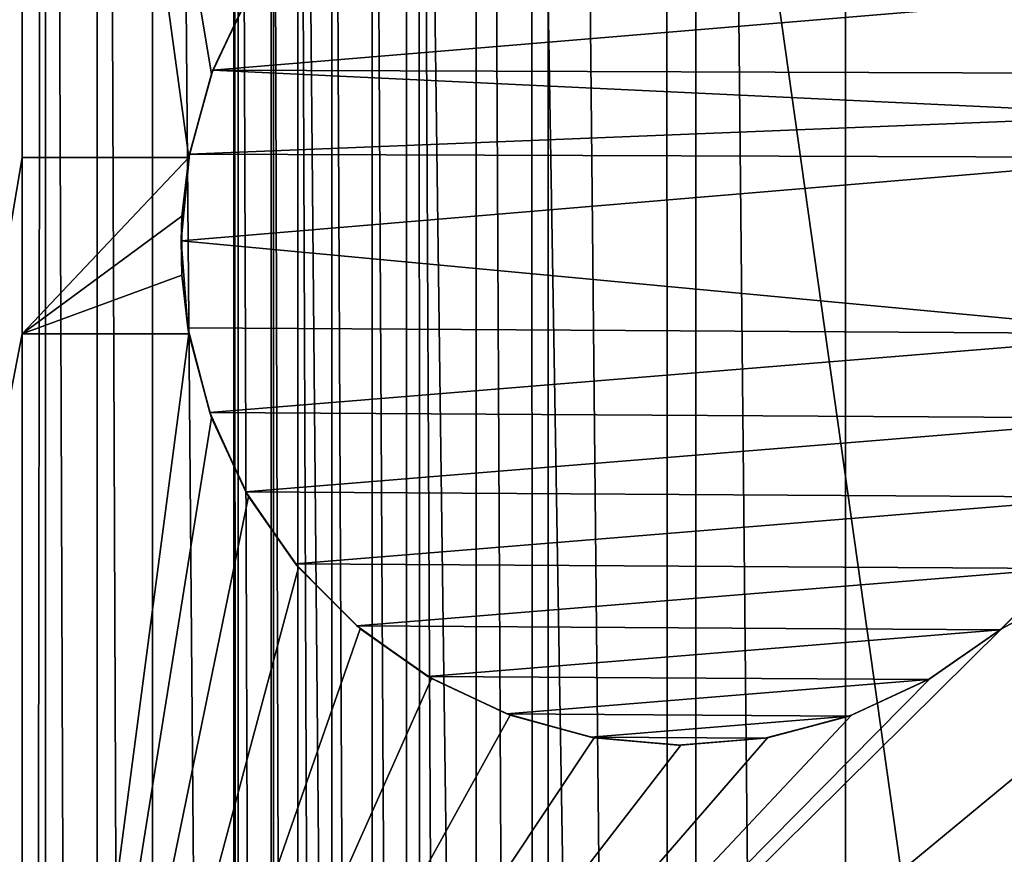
# Model space of a CAD drawing. Header units: metres. Extents: x -206 to 75, y -104 to 104.
# Tile 234 of 256: x -193 to -184, y 20 to 27. Entities that reach past the tile are written whole.
import ezdxf

# ---------------------------------------------------------------- set-up
doc = ezdxf.new("R2010")
doc.units = ezdxf.units.M
doc.layers.add('solid_01_1-CONSUMER_THERM_B_125288', color=7, linetype='CONTINUOUS')

msp = doc.modelspace()

# ---------------------------------------------------------------- linework, layer by layer
at = {"layer": 'solid_01_1-CONSUMER_THERM_B_125288'}
for points in [[(-168.648926, 67.29171), (-200.493088, -75.033852), (-200.514557, 74.966148)], [(-190.720612, -45.683636, 1.5), (-200.514557, 74.966148, 1.5), (-200.493088, -75.033852, 1.5)], [(-190.792786, -44.707626, 1.5), (-190.805618, 44.64188, 1.5), (-200.514557, 74.966148, 1.5)], [(-190.720612, -45.683636, 1.5), (-190.792786, -44.707626, 1.5), (-200.514557, 74.966148, 1.5)], [(-168.648926, 67.29171), (-168.75058, 66.747505), (-200.493088, -75.033852)], [(-168.75058, 66.747505), (-168.750504, 66.193886), (-200.493088, -75.033852)], [(-168.750504, 66.193886), (-168.731537, -66.252495), (-200.493088, -75.033852)], [(-185.604614, 63.572178, 75.400002), (-186.875885, 63.481842, 75.400002), (-185.595474, -63.627823, 75.400002)], [(-185.604614, 63.572178, 75.400002), (-173.510132, -37.518787, 75.400002), (-173.510162, 37.481213, 75.400002)], [(-185.604614, 63.572178, 75.400002), (-173.448456, -38.30254, 75.400002), (-173.510132, -37.518787, 75.400002)], [(-185.604614, 63.572178, 75.400002), (-185.595474, -63.627823, 75.400002), (-173.448456, -38.30254, 75.400002)], [(-186.875885, 63.481842, 75.400002), (-188.131836, 63.209873, 75.400002), (-186.86676, -63.53767, 75.400002)], [(-186.875885, 63.481842, 75.400002), (-186.86676, -63.53767, 75.400002), (-185.595474, -63.627823, 75.400002)], [(-188.131836, 63.209873, 75.400002), (-188.743393, 63.006863, 75.400002), (-188.122757, -63.265884, 75.400002)], [(-188.131836, 63.209873, 75.400002), (-188.122757, -63.265884, 75.400002), (-186.86676, -63.53767, 75.400002)], [(-188.743393, 63.006863, 75.400002), (-189.338531, 62.760765, 75.400002), (-188.734344, -63.062962, 75.400002)], [(-188.743393, 63.006863, 75.400002), (-188.734344, -63.062962, 75.400002), (-188.122757, -63.265884, 75.400002)], [(-189.338531, 62.760765, 75.400002), (-190.467224, 62.145069, 75.400002), (-189.329514, -62.816952, 75.400002)], [(-189.338531, 62.760765, 75.400002), (-189.329514, -62.816952, 75.400002), (-188.734344, -63.062962, 75.400002)], [(-190.467224, 62.145069, 75.400002), (-191.497131, 61.374428, 75.400002), (-190.458282, -62.201416, 75.400002)], [(-190.467224, 62.145069, 75.400002), (-190.458282, -62.201416, 75.400002), (-189.329514, -62.816952, 75.400002)], [(-191.497131, 61.374428, 75.400002), (-191.968384, 60.935677, 75.400002), (-191.488312, -61.430923, 75.400002)], [(-191.497131, 61.374428, 75.400002), (-191.488312, -61.430923, 75.400002), (-190.458282, -62.201416, 75.400002)], [(-191.968384, 60.935677, 75.400002), (-192.407074, 60.464352, 75.400002), (-191.959625, -60.992237, 75.400002)], [(-191.968384, 60.935677, 75.400002), (-191.959625, -60.992237, 75.400002), (-191.488312, -61.430923, 75.400002)], [(-192.407074, 60.464352, 75.400002), (-193.177567, 59.434338, 75.400002), (-192.511902, -14.2783, 75.400002)], [(-192.407074, 60.464352, 75.400002), (-192.511902, -14.2783, 75.400002), (-192.398376, -60.520977, 75.400002)], [(-192.407074, 60.464352, 75.400002), (-192.398376, -60.520977, 75.400002), (-191.959625, -60.992237, 75.400002)], [(-194.601044, 13.871215, 69.400002), (-193.177567, 59.434341, 69.400002), (-192.603973, 54.571674, 69.400002)], [(-193.177567, 59.434338, 75.400002), (-192.644226, -11.660436, 75.400002), (-192.511902, -14.2783, 75.400002)], [(-194.601044, 13.871215, 69.400002), (-192.603973, 54.571674, 69.400002), (-192.602753, 37.571674, 69.400002)], [(-190.755585, -42.752499, 1.5), (-190.767761, 42.686893, 1.5), (-190.805618, 44.64188, 1.5)], [(-190.792786, -44.707626, 1.5), (-190.755585, -42.752499, 1.5), (-190.805618, 44.64188, 1.5)], [(-190.4776, -40.818287, 1.5), (-190.489151, 40.752857, 1.5), (-190.767761, 42.686893, 1.5)], [(-190.755585, -42.752499, 1.5), (-190.4776, -40.818287, 1.5), (-190.767761, 42.686893, 1.5)], [(-190.249329, -39.867092, 1.5), (-190.260574, 39.801739, 1.5), (-190.489151, 40.752857, 1.5)], [(-190.4776, -40.818287, 1.5), (-190.249329, -39.867092, 1.5), (-190.489151, 40.752857, 1.5)], [(-189.962341, -38.930828, 1.5), (-189.973282, 38.865559, 1.5), (-190.260574, 39.801739, 1.5)], [(-190.249329, -39.867092, 1.5), (-189.962341, -38.930828, 1.5), (-190.260574, 39.801739, 1.5)], [(-189.617798, -38.013813, 1.5), (-189.628448, 37.948685, 1.5), (-189.973282, 38.865559, 1.5)], [(-189.962341, -38.930828, 1.5), (-189.617798, -38.013813, 1.5), (-189.973282, 38.865559, 1.5)], [(-189.217484, -37.120647, 1.5), (-189.227875, 37.055695, 1.5), (-189.628448, 37.948685, 1.5)], [(-189.617798, -38.013813, 1.5), (-189.217484, -37.120647, 1.5), (-189.628448, 37.948685, 1.5)], [(-194.601044, 13.871215, 69.400002), (-192.602753, 37.571674, 69.400002), (-192.602646, 36.071674, 69.400002)], [(-188.259018, -35.423119, 1.5), (-188.268982, 35.358646, 1.5), (-189.227875, 37.055695, 1.5)], [(-189.217484, -37.120647, 1.5), (-188.259018, -35.423119, 1.5), (-189.227875, 37.055695, 1.5)], [(-194.601044, 13.871215, 69.400002), (-192.602646, 36.071674, 69.400002), (-192.601898, 25.721674, 69.400002)], [(-192.601898, 25.721674, 72.400002), (-192.601898, 25.721674, 69.400002), (-192.602646, 36.071674, 69.400002)], [(-192.602646, 36.071674, 72.400002), (-192.601898, 25.721674, 72.400002), (-192.602646, 36.071674, 69.400002)], [(-192.602646, 36.071674, 72.400002), (-190.680054, 27.101212, 72.400002), (-190.992599, 26.433706, 72.400002)], [(-192.602646, 36.071674, 72.400002), (-190.992599, 26.433706, 72.400002), (-191.185196, 25.721775, 72.400002)], [(-192.602646, 36.071674, 72.400002), (-191.185196, 25.721775, 72.400002), (-192.601898, 25.721674, 72.400002)], [(-186.25264, 36.072128, 72.400002), (-179.602646, 36.072609, 72.400002), (-179.601898, 25.722607, 72.400002)], [(-186.25264, 36.072128, 72.400002), (-179.601898, 25.722607, 72.400002), (-184.872711, 28.650282, 72.400002)], [(-185.992218, 35.663685, 3.5), (-184.69751, 35.838749, 3.5), (-176.545013, 26.125801, 3.5)], [(-185.05394, 35.539581, 3.45631), (-176.545013, 26.125801, 3.5), (-184.69751, 35.838749, 3.5)], [(-185.992218, 35.663685, 3.5), (-176.545013, 26.125801, 3.5), (-185.953613, 35.225231, 3.5)], [(-185.05394, 35.539581, 3.45631), (-185.399582, 35.249466, 3.325905), (-176.902847, 25.825447, 3.455959)], [(-185.05394, 35.539581, 3.45631), (-176.902847, 25.825447, 3.455959), (-176.545013, 26.125801, 3.5)], [(-187.10997, -33.869602, 1.5), (-187.119659, 33.805729, 1.5), (-188.268982, 35.358646, 1.5)], [(-188.259018, -35.423119, 1.5), (-187.10997, -33.869602, 1.5), (-188.268982, 35.358646, 1.5)], [(-185.953613, 35.225231, 3.5), (-176.545013, 26.125801, 3.5), (-185.882874, 34.790405, 3.5)], [(-185.399582, 35.249466, 3.325905), (-185.720444, 34.980152, 3.113388), (-177.248093, 25.535673, 3.325387)], [(-185.399582, 35.249466, 3.325905), (-177.248093, 25.535673, 3.325387), (-176.902847, 25.825447, 3.455959)], [(-185.720444, 34.980152, 3.113388), (-186.005188, 34.74115, 2.826262), (-177.568558, 25.266693, 3.112886)], [(-185.720444, 34.980152, 3.113388), (-177.568558, 25.266693, 3.112886), (-177.248093, 25.535673, 3.325387)], [(-185.882874, 34.790405, 3.5), (-176.545013, 26.125801, 3.5), (-185.780396, 34.361778, 3.5)], [(-186.005188, 34.74115, 2.826262), (-186.243774, 34.540897, 2.474663), (-177.852951, 25.027983, 2.825941)], [(-186.005188, 34.74115, 2.826262), (-177.852951, 25.027983, 2.825941), (-177.568558, 25.266693, 3.112886)], [(-186.243774, 34.540897, 2.474663), (-186.427612, 34.386593, 2.071429), (-178.091278, 24.82795, 2.474663)], [(-186.243774, 34.540897, 2.474663), (-178.091278, 24.82795, 2.474663), (-177.852951, 25.027983, 2.825941)], [(-186.51857, 34.310249, 1.8802), (-178.275116, 24.673645, 2.071429), (-186.427612, 34.386593, 2.071429)], [(-186.427612, 34.386593, 2.071429), (-178.275116, 24.673645, 2.071429), (-178.091278, 24.82795, 2.474663)], [(-185.780396, 34.361778, 3.5), (-176.545013, 26.125801, 3.5), (-185.646912, 33.942345, 3.5)], [(-186.51857, 34.310249, 1.8802), (-186.640121, 34.208229, 1.720235), (-178.487213, 24.495621, 1.720659)], [(-186.51857, 34.310249, 1.8802), (-178.365753, 24.59757, 1.880731), (-178.275116, 24.673645, 2.071429)], [(-186.51857, 34.310249, 1.8802), (-178.487213, 24.495621, 1.720659), (-178.365753, 24.59757, 1.880731)], [(-186.640121, 34.208229, 1.720235), (-186.786011, 34.085777, 1.599859), (-178.633041, 24.373219, 1.600154)], [(-186.640121, 34.208229, 1.720235), (-178.633041, 24.373219, 1.600154), (-178.487213, 24.495621, 1.720659)], [(-186.786011, 34.085777, 1.599859), (-186.948853, 33.9491, 1.525184), (-178.795837, 24.236578, 1.525335)], [(-186.786011, 34.085777, 1.599859), (-178.795837, 24.236578, 1.525335), (-178.633041, 24.373219, 1.600154)], [(-186.948853, 33.9491, 1.525184), (-187.119659, 33.805729, 1.5), (-178.795837, 24.236578, 1.525335)], [(-185.646912, 33.942345, 3.5), (-176.545013, 26.125801, 3.5), (-185.482925, 33.533596, 3.5)], [(-178.960251, -24.15432, 1.5), (-178.967163, 24.092781, 1.5), (-187.119659, 33.805729, 1.5)], [(-178.795837, 24.236578, 1.525335), (-187.119659, 33.805729, 1.5), (-178.967163, 24.092781, 1.5)], [(-187.10997, -33.869602, 1.5), (-178.960251, -24.15432, 1.5), (-187.119659, 33.805729, 1.5)], [(-185.482925, 33.533596, 3.5), (-176.545013, 26.125801, 3.5), (-185.2892, 33.137604, 3.5)], [(-185.2892, 33.137604, 3.5), (-176.545013, 26.125801, 3.5), (-185.067276, 32.75745, 3.5)], [(-185.067276, 32.75745, 3.5), (-176.545013, 26.125801, 3.5), (-184.818008, 32.394489, 3.5)], [(-184.818008, 32.394489, 3.5), (-176.545013, 26.125801, 3.5), (-184.542374, 32.05032, 3.5)], [(-184.542374, 32.05032, 3.5), (-176.545013, 26.125801, 3.5), (-184.242706, 31.727802, 3.5)], [(-184.872711, 28.650282, 72.400002), (-179.601898, 25.722607, 72.400002), (-184.268982, 28.226917, 72.400002)], [(-184.268982, 28.226917, 72.400002), (-179.601898, 25.722607, 72.400002), (-183.747391, 27.705399, 72.400002)], [(-190.980362, 26.466673, 67.400002), (-190.659531, 27.136278, 67.400002), (-183.326385, 27.105955, 67.400002)], [(-190.680054, 27.101212, 72.400002), (-190.659531, 27.136278, 67.400002), (-190.980362, 26.466673, 67.400002)], [(-190.992599, 26.433706, 72.400002), (-190.680054, 27.101212, 72.400002), (-190.980362, 26.466673, 67.400002)], [(-190.980362, 26.466673, 67.400002), (-183.326385, 27.105955, 67.400002), (-183.0121, 26.436489, 67.400002)], [(-191.179764, 25.751448, 67.400002), (-190.980362, 26.466673, 67.400002), (-182.899704, 26.083334, 67.400002)], [(-190.992599, 26.433706, 72.400002), (-190.980362, 26.466673, 67.400002), (-191.179764, 25.751448, 67.400002)], [(-190.980362, 26.466673, 67.400002), (-183.0121, 26.436489, 67.400002), (-182.899704, 26.083334, 67.400002)], [(-190.992599, 26.433706, 72.400002), (-191.179764, 25.751448, 67.400002), (-191.185196, 25.721775, 68.823547)], [(-191.185196, 25.721775, 72.400002), (-190.992599, 26.433706, 72.400002), (-191.185196, 25.721775, 68.823547)], [(-191.179764, 25.751448, 67.400002), (-182.899704, 26.083334, 67.400002), (-182.818604, 25.722376, 67.400002)], [(-194.601044, 13.871215, 69.400002), (-192.601898, 25.721674, 69.400002), (-192.601791, 24.221674, 69.400002)], [(-192.601791, 24.221674, 69.400002), (-192.601898, 25.721674, 69.400002), (-191.185196, 25.721775, 68.823547)], [(-192.601898, 25.721674, 72.400002), (-191.185196, 25.721775, 68.823547), (-192.601898, 25.721674, 69.400002)], [(-192.601898, 25.721674, 72.400002), (-191.185196, 25.721775, 72.400002), (-191.185196, 25.721775, 68.823547)], [(-192.601791, 24.221674, 69.400002), (-191.185196, 25.721775, 68.823547), (-191.244476, 25.222326, 68.847679)], [(-191.251648, 25.012436, 67.400002), (-191.179764, 25.751448, 67.400002), (-182.818604, 25.722376, 67.400002)], [(-191.185196, 25.721775, 68.823547), (-191.179764, 25.751448, 67.400002), (-191.251648, 25.012436, 67.400002)], [(-191.251648, 25.012436, 67.400002), (-182.818604, 25.722376, 67.400002), (-182.818497, 24.222376, 67.400002)], [(-191.185196, 25.721775, 68.823547), (-191.251648, 25.012436, 67.400002), (-191.244476, 25.222326, 68.847679)], [(-192.601791, 24.221674, 69.400002), (-191.244476, 25.222326, 68.847679), (-191.244431, 24.721214, 68.847679)], [(-191.244476, 25.222326, 68.847679), (-191.251648, 25.012436, 67.400002), (-191.244431, 24.721214, 68.847679)], [(-191.193817, 24.27219, 67.400002), (-191.251648, 25.012436, 67.400002), (-182.818497, 24.222376, 67.400002)], [(-191.244431, 24.721214, 68.847679), (-191.251648, 25.012436, 67.400002), (-191.193817, 24.27219, 67.400002)], [(-192.601791, 24.221674, 69.400002), (-191.244431, 24.721214, 68.847679), (-191.185089, 24.221775, 68.823547)], [(-191.244431, 24.721214, 68.847679), (-191.193817, 24.27219, 67.400002), (-191.185089, 24.221775, 68.823547)], [(-194.601044, 13.871215, 69.400002), (-192.601791, 24.221674, 69.400002), (-192.601044, 13.871358, 69.400002)], [(-191.185089, 24.221775, 72.400002), (-192.601791, 24.221674, 69.400002), (-191.185089, 24.221775, 68.823547)], [(-192.601791, 24.221674, 72.400002), (-192.601791, 24.221674, 69.400002), (-191.185089, 24.221775, 72.400002)], [(-192.601013, 13.471674, 72.400002), (-192.601791, 24.221674, 72.400002), (-191.185089, 24.221775, 72.400002)], [(-192.601013, 13.471674, 72.400002), (-192.601791, 24.221674, 69.400002), (-192.601791, 24.221674, 72.400002)], [(-192.601044, 13.871358, 69.400002), (-192.601791, 24.221674, 69.400002), (-192.601013, 13.471674, 72.400002)], [(-179.601791, 24.222607, 72.400002), (-192.601013, 13.471674, 72.400002), (-184.274582, 21.712547, 72.400002)], [(-179.601791, 24.222607, 72.400002), (-179.601013, 13.472608, 72.400002), (-192.601013, 13.471674, 72.400002)], [(-192.601013, 13.471674, 72.400002), (-191.185089, 24.221775, 72.400002), (-190.991699, 23.507994, 72.400002)], [(-191.008041, 23.55331, 67.400002), (-191.193817, 24.27219, 67.400002), (-182.818497, 24.222376, 67.400002)], [(-191.185089, 24.221775, 68.823547), (-191.193817, 24.27219, 67.400002), (-191.008041, 23.55331, 67.400002)], [(-191.185089, 24.221775, 72.400002), (-191.185089, 24.221775, 68.823547), (-191.008041, 23.55331, 67.400002)], [(-190.991699, 23.507994, 72.400002), (-191.185089, 24.221775, 72.400002), (-191.008041, 23.55331, 67.400002)], [(-183.012802, 23.505783, 67.400002), (-191.008041, 23.55331, 67.400002), (-182.818497, 24.222376, 67.400002)], [(-179.601791, 24.222607, 72.400002), (-184.274582, 21.712547, 72.400002), (-183.750824, 22.234673, 72.400002)], [(-183.012802, 23.505783, 67.400002), (-190.699982, 22.877743, 67.400002), (-191.008041, 23.55331, 67.400002)], [(-190.991699, 23.507994, 72.400002), (-191.008041, 23.55331, 67.400002), (-190.699982, 22.877743, 67.400002)], [(-192.601013, 13.471674, 72.400002), (-190.991699, 23.507994, 72.400002), (-190.677826, 22.839085, 72.400002)], [(-190.677826, 22.839085, 72.400002), (-190.991699, 23.507994, 72.400002), (-190.699982, 22.877743, 67.400002)], [(-183.012802, 23.505783, 67.400002), (-183.328857, 22.833931, 67.400002), (-190.699982, 22.877743, 67.400002)], [(-183.328857, 22.833931, 67.400002), (-190.279068, 22.266106, 67.400002), (-190.699982, 22.877743, 67.400002)], [(-190.677826, 22.839085, 72.400002), (-190.699982, 22.877743, 67.400002), (-190.279068, 22.266106, 67.400002)], [(-192.601013, 13.471674, 72.400002), (-190.677826, 22.839085, 72.400002), (-190.252472, 22.234205, 72.400002)], [(-190.252472, 22.234205, 72.400002), (-190.677826, 22.839085, 72.400002), (-190.279068, 22.266106, 67.400002)], [(-183.328857, 22.833931, 67.400002), (-183.757034, 22.227327, 67.400002), (-190.279068, 22.266106, 67.400002)], [(-192.601013, 13.471674, 72.400002), (-190.252472, 22.234205, 72.400002), (-189.728638, 21.712156, 72.400002)], [(-183.757034, 22.227327, 67.400002), (-189.758148, 21.737062, 67.400002), (-190.279068, 22.266106, 67.400002)], [(-190.252472, 22.234205, 72.400002), (-190.279068, 22.266106, 67.400002), (-189.758148, 21.737062, 67.400002)], [(-189.728638, 21.712156, 72.400002), (-190.252472, 22.234205, 72.400002), (-189.758148, 21.737062, 67.400002)], [(-183.757034, 22.227327, 67.400002), (-184.284241, 21.704493, 67.400002), (-189.758148, 21.737062, 67.400002)], [(-184.274582, 21.712547, 72.400002), (-184.284241, 21.704493, 67.400002), (-183.757034, 22.227327, 67.400002)], [(-183.750824, 22.234673, 72.400002), (-184.274582, 21.712547, 72.400002), (-183.757034, 22.227327, 67.400002)], [(-192.601013, 13.471674, 72.400002), (-184.880432, 21.289412, 72.400002), (-184.274582, 21.712547, 72.400002)], [(-192.601013, 13.471674, 72.400002), (-189.728638, 21.712156, 72.400002), (-189.122726, 21.289106, 72.400002)], [(-184.284241, 21.704493, 67.400002), (-189.153091, 21.306744, 67.400002), (-189.758148, 21.737062, 67.400002)], [(-189.728638, 21.712156, 72.400002), (-189.758148, 21.737062, 67.400002), (-189.153091, 21.306744, 67.400002)], [(-189.122726, 21.289106, 72.400002), (-189.728638, 21.712156, 72.400002), (-189.153091, 21.306744, 67.400002)], [(-184.284241, 21.704493, 67.400002), (-184.894409, 21.281389, 67.400002), (-189.153091, 21.306744, 67.400002)], [(-184.880432, 21.289412, 72.400002), (-184.894409, 21.281389, 67.400002), (-184.284241, 21.704493, 67.400002)], [(-184.274582, 21.712547, 72.400002), (-184.880432, 21.289412, 72.400002), (-184.284241, 21.704493, 67.400002)], [(-192.601013, 13.471674, 72.400002), (-185.550735, 20.977484, 72.400002), (-184.880432, 21.289412, 72.400002)], [(-192.601013, 13.471674, 72.400002), (-189.122726, 21.289106, 72.400002), (-188.452393, 20.977276, 72.400002)], [(-184.894409, 21.281389, 67.400002), (-188.482361, 20.988289, 67.400002), (-189.153091, 21.306744, 67.400002)], [(-189.122726, 21.289106, 72.400002), (-189.153091, 21.306744, 67.400002), (-188.482361, 20.988289, 67.400002)], [(-188.452393, 20.977276, 72.400002), (-189.122726, 21.289106, 72.400002), (-188.482361, 20.988289, 67.400002)], [(-184.894409, 21.281389, 67.400002), (-185.568893, 20.970936, 67.400002), (-188.482361, 20.988289, 67.400002)], [(-185.550735, 20.977484, 72.400002), (-185.568893, 20.970936, 67.400002), (-184.894409, 21.281389, 67.400002)], [(-184.880432, 21.289412, 72.400002), (-185.550735, 20.977484, 72.400002), (-184.894409, 21.281389, 67.400002)], [(-192.601013, 13.471674, 72.400002), (-186.265198, 20.786404, 72.400002), (-185.550735, 20.977484, 72.400002)], [(-192.601013, 13.471674, 72.400002), (-188.452393, 20.977276, 72.400002), (-187.737885, 20.786299, 72.400002)], [(-185.568893, 20.970936, 67.400002), (-187.766434, 20.791422, 67.400002), (-188.482361, 20.988289, 67.400002)], [(-188.452393, 20.977276, 72.400002), (-188.482361, 20.988289, 67.400002), (-187.766434, 20.791422, 67.400002)], [(-187.737885, 20.786299, 72.400002), (-188.452393, 20.977276, 72.400002), (-187.766434, 20.791422, 67.400002)], [(-185.568893, 20.970936, 67.400002), (-186.287125, 20.782608, 67.400002), (-187.766434, 20.791422, 67.400002)], [(-186.265198, 20.786404, 72.400002), (-186.287125, 20.782608, 67.400002), (-185.568893, 20.970936, 67.400002)], [(-185.550735, 20.977484, 72.400002), (-186.265198, 20.786404, 72.400002), (-185.568893, 20.970936, 67.400002)], [(-192.601013, 13.471674, 72.400002), (-187.001541, 20.722092, 72.400002), (-186.265198, 20.786404, 72.400002)], [(-192.601013, 13.471674, 72.400002), (-187.737885, 20.786299, 72.400002), (-187.001541, 20.722092, 72.400002)], [(-186.287125, 20.782608, 67.400002), (-187.027176, 20.722155, 67.400002), (-187.766434, 20.791422, 67.400002)], [(-187.737885, 20.786299, 72.400002), (-187.766434, 20.791422, 67.400002), (-187.027176, 20.722155, 67.400002)], [(-187.001541, 20.722092, 72.400002), (-187.737885, 20.786299, 72.400002), (-187.027176, 20.722155, 67.400002)], [(-187.001541, 20.722092, 72.400002), (-187.027176, 20.722155, 67.400002), (-186.287125, 20.782608, 67.400002)], [(-186.265198, 20.786404, 72.400002), (-187.001541, 20.722092, 72.400002), (-186.287125, 20.782608, 67.400002)]]:
    msp.add_3dface(points, dxfattribs=at)

doc.saveas('drawing.dxf')
